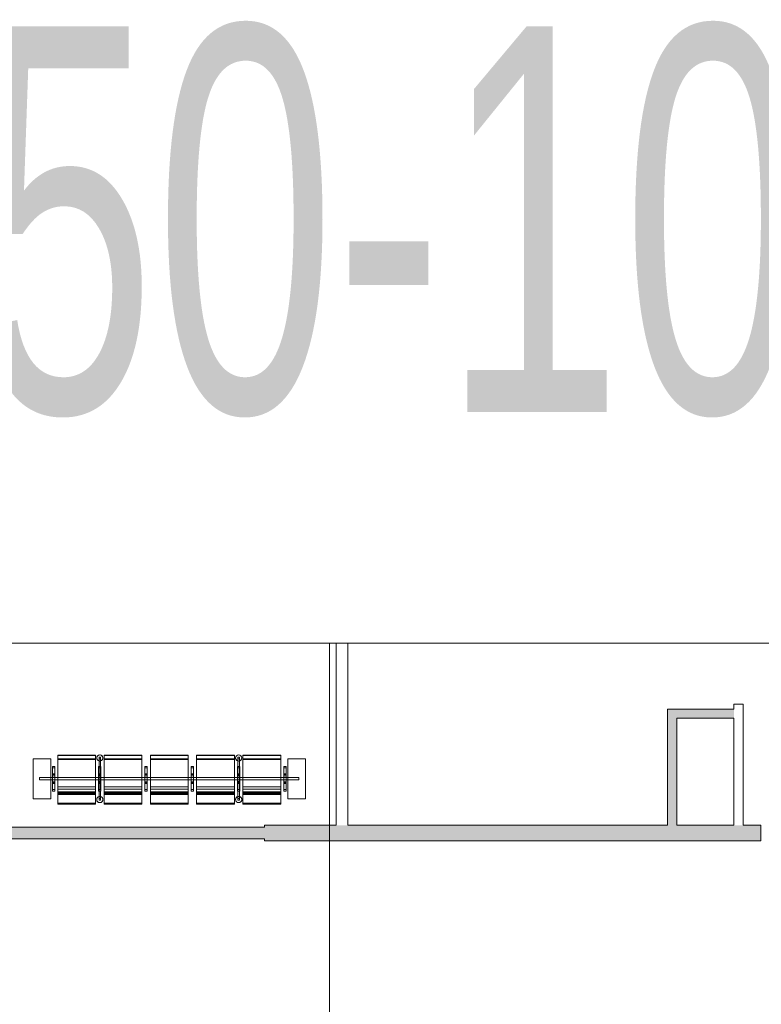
# Model space of a CAD drawing. Header units: millimetres. Extents: x 148136 to 1224801, y -740466 to 933300.
# Tile 5 of 7: x 1156662 to 1166274, y -698336 to -685566. Entities that reach past the tile are written whole.
import ezdxf

# ---------------------------------------------------------------- set-up
doc = ezdxf.new("R2010")
doc.units = ezdxf.units.MM
doc.layers.add('A200-14_F&B', color=7, linetype='Continuous', true_color=0xc7d6ef)
for name, color, linetype, lineweight in [('A24', 1, 'Continuous', 13), ('A272', 1, 'Continuous', 9), ('A822Custom 1Custom 2Custom 3Floor Plan00_Shared Levels and Grids', 1, 'Continuous', 5), ('A852-TYNN', 255, 'Continuous', 5)]:
    doc.layers.add(name, color=color, linetype=linetype, lineweight=lineweight)
doc.styles.add('Arial_5', font='arial.ttf', dxfattribs={"width": 0.6, "height": 3})

# ---------------------------------------------------------------- blocks, each defined once
blk = doc.blocks.new('279 - Seat-Gate-5-sidebord-MO - 276 - Seat-Gate-5-sidebord-MO-13389276-H01-Nivå D_0_36m PV200')
at = {"layer": 'A272'}
for p, q in [((575, 773), (85, 773)), ((85, 773), (85, 773)), ((85, 773), (85, 760)), ((85, 773), (85, 768)), ((85, 740), (85, 768)), ((575, 768), (85, 768)), ((575, 773), (575, 773)), ((575, 760), (575, 773)), ((575, 768), (575, 773)), ((575, 768), (575, 740)), ((1175, 773), (685, 773)), ((685, 773), (685, 773)), ((685, 773), (685, 772)), ((685, 773), (685, 768)), ((685, 772), (685, 771)), ((685, 771), (685, 769)), ((685, 769), (685, 760)), ((685, 740), (685, 768)), ((1175, 768), (685, 768)), ((1175, 773), (1175, 773)), ((1175, 771), (1175, 773)), ((1175, 768), (1175, 773)), ((1175, 769), (1175, 771)), ((1175, 767), (1175, 769)), ((1175, 768), (1175, 740)), ((1175, 765), (1175, 767)), ((1775, 773), (1285, 773)), ((1285, 773), (1285, 773)), ((1285, 773), (1285, 760)), ((1285, 773), (1285, 768)), ((1285, 740), (1285, 768)), ((1775, 768), (1285, 768)), ((1775, 773), (1775, 773)), ((1775, 760), (1775, 773)), ((1775, 773), (1775, 773)), ((1775, 768), (1775, 773)), ((1775, 768), (1775, 740)), ((2375, 773), (1885, 773)), ((1885, 773), (1885, 772)), ((1885, 773), (1885, 768)), ((1885, 772), (1885, 771)), ((1885, 771), (1885, 765)), ((1885, 740), (1885, 768)), ((2375, 768), (1885, 768)), ((2375, 773), (2375, 773)), ((2375, 771), (2375, 773)), ((2375, 768), (2375, 773)), ((2375, 769), (2375, 771)), ((2375, 760), (2375, 769)), ((2375, 768), (2375, 740)), ((2975, 773), (2485, 773)), ((2485, 773), (2485, 773)), ((2485, 773), (2485, 773)), ((2485, 773), (2485, 772)), ((2485, 773), (2485, 768)), ((2485, 772), (2485, 767)), ((2485, 740), (2485, 768)), ((2975, 768), (2485, 768)), ((2485, 767), (2485, 765)), ((2975, 773), (2975, 773)), ((2975, 762), (2975, 773)), ((2975, 768), (2975, 773)), ((2975, 768), (2975, 740)), ((-235, 728), (-235, 208)), ((-5, 728), (-235, 728)), ((-235, 728), (-5, 728)), ((-235, 208), (-235, 728)), ((-5, 208), (-5, 728)), ((-5, 728), (-5, 208)), ((85, 760), (85, 728)), ((85, 740), (85, 716)), ((85, 726), (85, 361)), ((85, 726), (575, 726)), ((85, 350), (85, 716)), ((85, 716), (575, 716)), ((575, 728), (575, 760)), ((575, 716), (575, 740)), ((575, 361), (575, 726)), ((575, 716), (575, 350)), ((620, 627), (620, 747)), ((620, 747), (620, 726)), ((620, 747), (640, 747)), ((620, 747), (640, 747)), ((620, 726), (620, 627)), ((640, 726), (620, 726)), ((620, 726), (640, 726)), ((640, 726), (640, 747)), ((640, 747), (640, 627)), ((640, 627), (640, 726)), ((685, 760), (685, 728)), ((685, 740), (685, 716)), ((685, 726), (685, 361)), ((685, 726), (1175, 726)), ((685, 350), (685, 716)), ((685, 716), (1175, 716)), ((1175, 760), (1175, 765)), ((1175, 728), (1175, 760)), ((1175, 716), (1175, 740)), ((1175, 361), (1175, 726)), ((1175, 716), (1175, 350)), ((1285, 760), (1285, 728)), ((1285, 740), (1285, 716)), ((1285, 726), (1285, 361)), ((1285, 726), (1775, 726)), ((1285, 350), (1285, 716)), ((1285, 716), (1775, 716)), ((1775, 728), (1775, 760)), ((1775, 716), (1775, 740)), ((1775, 361), (1775, 726)), ((1775, 716), (1775, 350)), ((1885, 765), (1885, 762)), ((1885, 762), (1885, 760)), ((1885, 760), (1885, 728)), ((1885, 740), (1885, 716)), ((1885, 726), (1885, 361)), ((1885, 726), (2375, 726)), ((1885, 350), (1885, 716)), ((1885, 716), (2375, 716)), ((2375, 728), (2375, 760)), ((2375, 716), (2375, 740)), ((2375, 361), (2375, 726)), ((2375, 716), (2375, 350)), ((2420, 627), (2420, 747)), ((2420, 747), (2420, 726)), ((2420, 747), (2440, 747)), ((2420, 747), (2440, 747)), ((2420, 726), (2420, 627)), ((2420, 726), (2440, 726)), ((2440, 726), (2420, 726)), ((2440, 726), (2440, 747)), ((2440, 747), (2440, 627)), ((2440, 627), (2440, 726)), ((2485, 765), (2485, 762)), ((2485, 762), (2485, 760)), ((2485, 760), (2485, 728)), ((2485, 740), (2485, 716)), ((2485, 726), (2485, 361)), ((2485, 726), (2975, 726)), ((2485, 350), (2485, 716)), ((2485, 716), (2975, 716)), ((2975, 760), (2975, 762)), ((2975, 728), (2975, 760)), ((2975, 716), (2975, 740)), ((2975, 361), (2975, 726)), ((2975, 716), (2975, 350)), ((3295, 728), (3065, 728)), ((3065, 728), (3065, 208)), ((3065, 208), (3065, 728)), ((3065, 728), (3295, 728)), ((3295, 208), (3295, 728)), ((3295, 728), (3295, 208)), ((45, 628), (15, 628)), ((15, 628), (15, 609)), ((15, 628), (15, 627)), ((15, 627), (45, 627)), ((15, 625), (15, 609)), ((15, 468), (15, 609)), ((15, 609), (15, 530)), ((15, 523), (15, 609)), ((15, 609), (15, 609)), ((15, 609), (15, 609)), ((15, 589), (15, 609)), ((15, 609), (45, 609)), ((15, 589), (15, 468)), ((15, 530), (15, 468)), ((15, 530), (45, 530)), ((15, 506), (15, 523)), ((15, 523), (45, 523)), ((45, 627), (45, 628)), ((45, 609), (45, 628)), ((45, 609), (45, 625)), ((45, 530), (45, 609)), ((45, 609), (45, 468)), ((45, 609), (45, 609)), ((45, 609), (45, 609)), ((45, 609), (45, 598)), ((45, 609), (45, 523)), ((45, 598), (45, 589)), ((45, 468), (45, 589)), ((45, 468), (45, 530)), ((45, 523), (45, 506)), ((645, 628), (615, 628)), ((615, 628), (615, 609)), ((615, 628), (615, 627)), ((615, 627), (645, 627)), ((615, 625), (615, 609)), ((615, 468), (615, 609)), ((615, 609), (615, 530)), ((615, 523), (615, 609)), ((615, 609), (615, 609)), ((615, 608), (615, 609)), ((615, 609), (645, 609)), ((615, 606), (615, 608)), ((615, 602), (615, 606)), ((615, 598), (615, 602)), ((615, 594), (615, 598)), ((615, 589), (615, 594)), ((615, 589), (615, 468)), ((615, 530), (615, 468)), ((615, 530), (645, 530)), ((615, 517), (615, 523)), ((615, 523), (645, 523)), ((615, 514), (615, 517)), ((615, 510), (615, 514)), ((620, 625), (620, 623)), ((620, 623), (620, 625)), ((620, 622), (620, 619)), ((620, 619), (620, 622)), ((620, 618), (620, 614)), ((620, 614), (620, 618)), ((620, 614), (620, 610)), ((620, 610), (620, 614)), ((620, 609), (620, 523)), ((620, 523), (620, 609)), ((620, 520), (620, 518)), ((620, 518), (620, 520)), ((620, 517), (620, 514)), ((620, 514), (620, 517)), ((620, 517), (640, 517)), ((620, 517), (640, 517)), ((620, 514), (620, 511)), ((620, 511), (620, 514)), ((640, 625), (640, 622)), ((640, 622), (640, 625)), ((640, 622), (640, 618)), ((640, 618), (640, 622)), ((640, 618), (640, 614)), ((640, 614), (640, 618)), ((640, 613), (640, 609)), ((640, 609), (640, 613)), ((640, 609), (640, 523)), ((640, 523), (640, 609)), ((640, 517), (640, 514)), ((640, 514), (640, 517)), ((640, 513), (640, 510)), ((640, 510), (640, 513)), ((645, 627), (645, 628)), ((645, 609), (645, 628)), ((645, 609), (645, 625)), ((645, 530), (645, 609)), ((645, 609), (645, 468)), ((645, 609), (645, 609)), ((645, 609), (645, 609)), ((645, 609), (645, 608)), ((645, 609), (645, 523)), ((645, 608), (645, 602)), ((645, 602), (645, 594)), ((645, 594), (645, 589)), ((645, 468), (645, 589)), ((645, 468), (645, 530)), ((645, 523), (645, 510)), ((1245, 628), (1215, 628)), ((1215, 628), (1215, 609)), ((1215, 628), (1215, 627)), ((1215, 627), (1245, 627)), ((1215, 625), (1215, 609)), ((1215, 468), (1215, 609)), ((1215, 609), (1215, 530)), ((1215, 523), (1215, 609)), ((1215, 609), (1215, 609)), ((1215, 589), (1215, 609)), ((1215, 609), (1245, 609)), ((1215, 589), (1215, 468)), ((1215, 530), (1215, 468)), ((1215, 530), (1245, 530)), ((1215, 506), (1215, 523)), ((1215, 523), (1245, 523)), ((1245, 627), (1245, 628)), ((1245, 609), (1245, 628)), ((1245, 609), (1245, 625)), ((1245, 530), (1245, 609)), ((1245, 609), (1245, 468)), ((1245, 609), (1245, 609)), ((1245, 609), (1245, 609)), ((1245, 609), (1245, 606)), ((1245, 609), (1245, 523)), ((1245, 606), (1245, 598)), ((1245, 598), (1245, 589)), ((1245, 468), (1245, 589)), ((1245, 468), (1245, 530)), ((1245, 523), (1245, 514)), ((1245, 514), (1245, 506)), ((1845, 628), (1815, 628)), ((1815, 628), (1815, 609)), ((1815, 628), (1815, 627)), ((1815, 627), (1845, 627)), ((1815, 625), (1815, 609)), ((1815, 468), (1815, 609)), ((1815, 609), (1815, 530)), ((1815, 523), (1815, 609)), ((1815, 609), (1815, 609)), ((1815, 609), (1815, 609)), ((1815, 589), (1815, 609)), ((1815, 609), (1845, 609)), ((1815, 589), (1815, 468)), ((1815, 530), (1815, 468)), ((1815, 530), (1845, 530)), ((1815, 506), (1815, 523)), ((1815, 523), (1845, 523)), ((1845, 627), (1845, 628)), ((1845, 609), (1845, 628)), ((1845, 609), (1845, 625)), ((1845, 530), (1845, 609)), ((1845, 609), (1845, 468)), ((1845, 609), (1845, 609)), ((1845, 609), (1845, 609)), ((1845, 609), (1845, 606)), ((1845, 609), (1845, 523)), ((1845, 606), (1845, 598)), ((1845, 598), (1845, 589)), ((1845, 468), (1845, 589)), ((1845, 468), (1845, 530)), ((1845, 523), (1845, 506)), ((2445, 628), (2415, 628)), ((2415, 628), (2415, 609)), ((2415, 628), (2415, 627)), ((2415, 627), (2445, 627)), ((2415, 625), (2415, 609)), ((2415, 468), (2415, 609)), ((2415, 609), (2415, 530)), ((2415, 523), (2415, 609)), ((2415, 609), (2415, 609)), ((2415, 598), (2415, 609)), ((2415, 609), (2445, 609)), ((2415, 589), (2415, 598)), ((2415, 589), (2415, 468)), ((2415, 530), (2415, 468)), ((2415, 530), (2445, 530)), ((2415, 510), (2415, 523)), ((2415, 523), (2445, 523)), ((2420, 625), (2420, 623)), ((2420, 623), (2420, 625)), ((2420, 622), (2420, 618)), ((2420, 618), (2420, 622)), ((2420, 618), (2420, 614)), ((2420, 614), (2420, 618)), ((2420, 613), (2420, 609)), ((2420, 609), (2420, 613)), ((2420, 609), (2420, 523)), ((2420, 523), (2420, 609)), ((2420, 520), (2420, 518)), ((2420, 518), (2420, 520)), ((2420, 517), (2420, 514)), ((2420, 514), (2420, 517)), ((2420, 517), (2440, 517)), ((2420, 517), (2440, 517)), ((2420, 513), (2420, 507)), ((2420, 507), (2420, 513)), ((2440, 625), (2440, 619)), ((2440, 619), (2440, 625)), ((2440, 618), (2440, 614)), ((2440, 614), (2440, 618)), ((2440, 614), (2440, 610)), ((2440, 610), (2440, 614)), ((2440, 609), (2440, 523)), ((2440, 523), (2440, 609)), ((2440, 517), (2440, 511)), ((2440, 511), (2440, 517)), ((2445, 627), (2445, 628)), ((2445, 609), (2445, 628)), ((2445, 609), (2445, 625)), ((2445, 530), (2445, 609)), ((2445, 609), (2445, 468)), ((2445, 609), (2445, 609)), ((2445, 609), (2445, 589)), ((2445, 609), (2445, 523)), ((2445, 468), (2445, 589)), ((2445, 468), (2445, 530)), ((2445, 523), (2445, 506)), ((3045, 628), (3015, 628)), ((3015, 628), (3015, 609)), ((3015, 628), (3015, 627)), ((3015, 627), (3045, 627)), ((3015, 625), (3015, 609)), ((3015, 468), (3015, 609)), ((3015, 609), (3015, 530)), ((3015, 523), (3015, 609)), ((3015, 609), (3015, 609)), ((3015, 602), (3015, 609)), ((3015, 609), (3045, 609)), ((3015, 594), (3015, 602)), ((3015, 589), (3015, 594)), ((3015, 589), (3015, 468)), ((3015, 530), (3015, 468)), ((3015, 530), (3045, 530)), ((3015, 517), (3015, 523)), ((3015, 523), (3045, 523)), ((3015, 510), (3015, 517)), ((3045, 627), (3045, 628)), ((3045, 609), (3045, 628)), ((3045, 609), (3045, 625)), ((3045, 530), (3045, 609)), ((3045, 609), (3045, 468)), ((3045, 609), (3045, 609)), ((3045, 609), (3045, 609)), ((3045, 609), (3045, 608)), ((3045, 609), (3045, 523)), ((3045, 608), (3045, 594)), ((3045, 594), (3045, 589)), ((3045, 468), (3045, 589)), ((3045, 468), (3045, 530)), ((3045, 523), (3045, 517)), ((3045, 517), (3045, 506)), ((-150, 483), (-150, 468)), ((-150, 468), (-150, 483)), ((-5, 483), (-150, 483)), ((-150, 483), (-5, 483)), ((-150, 468), (-150, 453)), ((-150, 453), (-150, 468)), ((-150, 453), (-5, 453)), ((-150, 453), (-5, 453)), ((15, 483), (-5, 483)), ((-5, 483), (15, 483)), ((-5, 453), (15, 453)), ((-5, 453), (15, 453)), ((15, 468), (15, 506)), ((15, 506), (45, 506)), ((45, 483), (15, 483)), ((15, 483), (45, 483)), ((15, 468), (15, 405)), ((15, 326), (15, 468)), ((15, 468), (15, 346)), ((15, 429), (15, 468)), ((15, 453), (45, 453)), ((15, 453), (45, 453)), ((15, 413), (15, 429)), ((15, 429), (45, 429)), ((15, 327), (15, 413)), ((15, 413), (45, 413)), ((15, 405), (15, 327)), ((15, 405), (45, 405)), ((45, 506), (45, 468)), ((85, 483), (45, 483)), ((45, 483), (85, 483)), ((45, 468), (45, 326)), ((45, 405), (45, 468)), ((45, 468), (45, 429)), ((45, 346), (45, 468)), ((45, 453), (85, 453)), ((45, 453), (85, 453)), ((45, 429), (45, 413)), ((45, 413), (45, 327)), ((45, 327), (45, 405)), ((575, 483), (85, 483)), ((85, 483), (575, 483)), ((85, 453), (575, 453)), ((85, 453), (575, 453)), ((615, 483), (575, 483)), ((575, 483), (615, 483)), ((575, 453), (615, 453)), ((575, 453), (615, 453)), ((615, 506), (615, 510)), ((615, 468), (615, 506)), ((615, 506), (645, 506)), ((645, 483), (615, 483)), ((615, 483), (620, 483)), ((615, 468), (615, 405)), ((615, 326), (615, 468)), ((615, 468), (615, 346)), ((615, 429), (615, 468)), ((615, 453), (645, 453)), ((615, 453), (620, 453)), ((615, 425), (615, 429)), ((615, 429), (645, 429)), ((615, 422), (615, 425)), ((615, 418), (615, 422)), ((615, 415), (615, 418)), ((615, 413), (615, 415)), ((615, 327), (615, 413)), ((615, 413), (645, 413)), ((615, 405), (615, 327)), ((615, 405), (645, 405)), ((620, 510), (620, 507)), ((620, 507), (620, 510)), ((620, 483), (620, 506)), ((620, 505), (620, 483)), ((620, 505), (640, 505)), ((620, 483), (620, 468)), ((620, 468), (620, 483)), ((620, 483), (640, 483)), ((620, 468), (620, 453)), ((620, 453), (620, 468)), ((620, 453), (620, 430)), ((620, 426), (620, 453)), ((620, 453), (640, 453)), ((620, 430), (640, 430)), ((620, 429), (620, 426)), ((620, 425), (620, 419)), ((620, 419), (620, 425)), ((620, 418), (640, 418)), ((620, 418), (640, 418)), ((620, 413), (620, 327)), ((620, 327), (620, 413)), ((640, 510), (640, 483)), ((640, 506), (640, 510)), ((640, 483), (640, 505)), ((640, 483), (640, 468)), ((640, 468), (640, 483)), ((640, 483), (645, 483)), ((640, 468), (640, 453)), ((640, 453), (640, 468)), ((640, 453), (640, 429)), ((640, 430), (640, 453)), ((640, 453), (645, 453)), ((640, 428), (640, 422)), ((640, 422), (640, 428)), ((640, 421), (640, 418)), ((640, 418), (640, 421)), ((640, 418), (640, 415)), ((640, 415), (640, 418)), ((640, 413), (640, 327)), ((640, 327), (640, 413)), ((645, 510), (645, 506)), ((645, 506), (645, 468)), ((685, 483), (645, 483)), ((645, 483), (685, 483)), ((645, 468), (645, 326)), ((645, 405), (645, 468)), ((645, 468), (645, 429)), ((645, 346), (645, 468)), ((645, 453), (685, 453)), ((645, 453), (685, 453)), ((645, 429), (645, 425)), ((645, 425), (645, 413)), ((645, 413), (645, 327)), ((645, 327), (645, 405)), ((1175, 483), (685, 483)), ((685, 483), (1175, 483)), ((685, 453), (1175, 453)), ((685, 453), (1175, 453)), ((1215, 483), (1175, 483)), ((1175, 483), (1215, 483)), ((1175, 453), (1215, 453)), ((1175, 453), (1215, 453)), ((1215, 468), (1215, 506)), ((1215, 506), (1245, 506)), ((1245, 483), (1215, 483)), ((1215, 483), (1245, 483)), ((1215, 468), (1215, 405)), ((1215, 326), (1215, 468)), ((1215, 468), (1215, 346)), ((1215, 429), (1215, 468)), ((1215, 453), (1245, 453)), ((1215, 453), (1245, 453)), ((1215, 415), (1215, 429)), ((1215, 429), (1245, 429)), ((1215, 413), (1215, 415)), ((1215, 327), (1215, 413)), ((1215, 413), (1245, 413)), ((1215, 405), (1215, 327)), ((1215, 405), (1245, 405)), ((1245, 506), (1245, 468)), ((1285, 483), (1245, 483)), ((1245, 483), (1285, 483)), ((1245, 468), (1245, 326)), ((1245, 405), (1245, 468)), ((1245, 468), (1245, 429)), ((1245, 346), (1245, 468)), ((1245, 453), (1285, 453)), ((1245, 453), (1285, 453)), ((1245, 429), (1245, 422)), ((1245, 422), (1245, 413)), ((1245, 413), (1245, 327)), ((1245, 327), (1245, 405)), ((1775, 483), (1285, 483)), ((1285, 483), (1775, 483)), ((1285, 453), (1775, 453)), ((1285, 453), (1775, 453)), ((1815, 483), (1775, 483)), ((1775, 483), (1815, 483)), ((1775, 453), (1815, 453)), ((1775, 453), (1815, 453)), ((1815, 468), (1815, 506)), ((1815, 506), (1845, 506)), ((1845, 483), (1815, 483)), ((1815, 483), (1845, 483)), ((1815, 468), (1815, 405)), ((1815, 326), (1815, 468)), ((1815, 468), (1815, 346)), ((1815, 429), (1815, 468)), ((1815, 453), (1845, 453)), ((1815, 453), (1845, 453)), ((1815, 422), (1815, 429)), ((1815, 429), (1845, 429)), ((1815, 413), (1815, 422)), ((1815, 327), (1815, 413)), ((1815, 413), (1845, 413)), ((1815, 405), (1815, 327)), ((1815, 405), (1845, 405)), ((1845, 506), (1845, 468)), ((1885, 483), (1845, 483)), ((1845, 483), (1885, 483)), ((1845, 468), (1845, 326)), ((1845, 405), (1845, 468)), ((1845, 468), (1845, 429)), ((1845, 346), (1845, 468)), ((1845, 453), (1885, 453)), ((1845, 453), (1885, 453)), ((1845, 429), (1845, 413)), ((1845, 413), (1845, 327)), ((1845, 327), (1845, 405)), ((2375, 483), (1885, 483)), ((1885, 483), (2375, 483)), ((1885, 453), (2375, 453)), ((1885, 453), (2375, 453)), ((2415, 483), (2375, 483)), ((2375, 483), (2415, 483)), ((2375, 453), (2415, 453)), ((2375, 453), (2415, 453)), ((2415, 506), (2415, 510)), ((2415, 468), (2415, 506)), ((2415, 506), (2445, 506)), ((2445, 483), (2415, 483)), ((2415, 483), (2420, 483)), ((2415, 468), (2415, 405)), ((2415, 326), (2415, 468)), ((2415, 468), (2415, 346)), ((2415, 429), (2415, 468)), ((2415, 453), (2445, 453)), ((2415, 453), (2420, 453)), ((2415, 425), (2415, 429)), ((2415, 429), (2445, 429)), ((2415, 413), (2415, 425)), ((2415, 327), (2415, 413)), ((2415, 413), (2445, 413)), ((2415, 405), (2415, 327)), ((2415, 405), (2445, 405)), ((2420, 483), (2420, 506)), ((2420, 505), (2420, 483)), ((2420, 505), (2440, 505)), ((2420, 483), (2440, 483)), ((2420, 483), (2420, 468)), ((2420, 468), (2420, 483)), ((2420, 468), (2420, 453)), ((2420, 453), (2420, 468)), ((2420, 453), (2440, 453)), ((2420, 453), (2420, 430)), ((2420, 426), (2420, 453)), ((2420, 430), (2440, 430)), ((2420, 429), (2420, 426)), ((2420, 425), (2420, 422)), ((2420, 422), (2420, 425)), ((2420, 422), (2420, 419)), ((2420, 419), (2420, 422)), ((2420, 418), (2440, 418)), ((2420, 418), (2440, 418)), ((2420, 413), (2420, 327)), ((2420, 327), (2420, 413)), ((2440, 510), (2440, 483)), ((2440, 506), (2440, 510)), ((2440, 483), (2440, 505)), ((2440, 483), (2445, 483)), ((2440, 483), (2440, 468)), ((2440, 468), (2440, 483)), ((2440, 468), (2440, 453)), ((2440, 453), (2440, 468)), ((2440, 453), (2445, 453)), ((2440, 453), (2440, 429)), ((2440, 430), (2440, 453)), ((2440, 428), (2440, 425)), ((2440, 425), (2440, 428)), ((2440, 425), (2440, 422)), ((2440, 422), (2440, 425)), ((2440, 421), (2440, 418)), ((2440, 418), (2440, 421)), ((2440, 418), (2440, 415)), ((2440, 415), (2440, 418)), ((2440, 413), (2440, 327)), ((2440, 327), (2440, 413)), ((2445, 506), (2445, 468)), ((2485, 483), (2445, 483)), ((2445, 483), (2485, 483)), ((2445, 468), (2445, 326)), ((2445, 405), (2445, 468)), ((2445, 468), (2445, 429)), ((2445, 346), (2445, 468)), ((2445, 453), (2485, 453)), ((2445, 453), (2485, 453)), ((2445, 429), (2445, 415)), ((2445, 415), (2445, 413)), ((2445, 413), (2445, 327)), ((2445, 327), (2445, 405)), ((2975, 483), (2485, 483)), ((2485, 483), (2975, 483)), ((2485, 453), (2975, 453)), ((2485, 453), (2975, 453)), ((3015, 483), (2975, 483)), ((2975, 483), (3015, 483)), ((2975, 453), (3015, 453)), ((2975, 453), (3015, 453)), ((3015, 506), (3015, 510)), ((3015, 468), (3015, 506)), ((3015, 506), (3045, 506)), ((3045, 483), (3015, 483)), ((3015, 483), (3045, 483)), ((3015, 468), (3015, 405)), ((3015, 326), (3015, 468)), ((3015, 468), (3015, 346)), ((3015, 429), (3015, 468)), ((3015, 453), (3045, 453)), ((3015, 453), (3045, 453)), ((3015, 425), (3015, 429)), ((3015, 429), (3045, 429)), ((3015, 418), (3015, 425)), ((3015, 413), (3015, 418)), ((3015, 327), (3015, 413)), ((3015, 413), (3045, 413)), ((3015, 405), (3015, 327)), ((3015, 405), (3045, 405)), ((3045, 506), (3045, 468)), ((3065, 483), (3045, 483)), ((3045, 483), (3065, 483)), ((3045, 468), (3045, 326)), ((3045, 405), (3045, 468)), ((3045, 468), (3045, 429)), ((3045, 346), (3045, 468)), ((3045, 453), (3065, 453)), ((3045, 453), (3065, 453)), ((3045, 429), (3045, 425)), ((3045, 425), (3045, 418)), ((3045, 418), (3045, 413)), ((3045, 413), (3045, 327)), ((3045, 327), (3045, 405)), ((3210, 483), (3065, 483)), ((3065, 483), (3210, 483)), ((3065, 453), (3210, 453)), ((3065, 453), (3210, 453)), ((3210, 483), (3210, 468)), ((3210, 468), (3210, 483)), ((3210, 468), (3210, 453)), ((3210, 453), (3210, 468)), ((15, 327), (15, 346)), ((15, 326), (15, 327)), ((15, 327), (45, 327)), ((15, 326), (15, 310)), ((15, 326), (15, 308)), ((15, 308), (45, 308)), ((15, 308), (15, 308)), ((15, 308), (45, 308)), ((45, 346), (45, 342)), ((45, 342), (45, 337)), ((45, 337), (45, 330)), ((45, 330), (45, 327)), ((45, 327), (45, 326)), ((45, 308), (45, 326)), ((45, 310), (45, 326)), ((45, 308), (45, 308)), ((85, 361), (85, 334)), ((85, 361), (575, 361)), ((85, 295), (85, 350)), ((85, 334), (85, 317)), ((85, 334), (575, 334)), ((85, 315), (85, 294)), ((575, 296), (85, 296)), ((85, 296), (85, 264)), ((85, 295), (85, 293)), ((85, 293), (85, 295)), ((85, 293), (575, 293)), ((85, 291), (85, 284)), ((85, 282), (85, 278)), ((85, 277), (85, 279)), ((85, 279), (85, 279)), ((85, 278), (85, 279)), ((85, 279), (575, 279)), ((85, 278), (85, 277)), ((85, 270), (85, 278)), ((85, 277), (575, 277)), ((85, 277), (85, 277)), ((85, 255), (85, 270)), ((85, 150), (85, 264)), ((85, 264), (575, 264)), ((575, 334), (575, 361)), ((575, 350), (575, 295)), ((575, 317), (575, 334)), ((575, 294), (575, 315)), ((575, 264), (575, 296)), ((575, 295), (575, 293)), ((575, 293), (575, 295)), ((575, 284), (575, 291)), ((575, 278), (575, 282)), ((575, 279), (575, 255)), ((575, 279), (575, 277)), ((575, 277), (575, 278)), ((575, 277), (575, 277)), ((575, 264), (575, 150)), ((615, 342), (615, 346)), ((615, 337), (615, 342)), ((615, 333), (615, 337)), ((615, 330), (615, 333)), ((615, 327), (615, 330)), ((615, 326), (615, 327)), ((615, 327), (645, 327)), ((615, 326), (615, 310)), ((615, 326), (615, 308)), ((615, 308), (645, 308)), ((615, 308), (615, 308)), ((615, 308), (645, 308)), ((620, 326), (620, 322)), ((620, 322), (620, 326)), ((620, 321), (620, 317)), ((620, 317), (620, 321)), ((620, 316), (620, 311)), ((620, 311), (620, 316)), ((620, 309), (620, 210)), ((620, 188), (620, 309)), ((640, 326), (640, 322)), ((640, 322), (640, 326)), ((640, 322), (640, 318)), ((640, 318), (640, 322)), ((640, 317), (640, 314)), ((640, 314), (640, 317)), ((640, 313), (640, 310)), ((640, 310), (640, 313)), ((640, 308), (640, 188)), ((640, 210), (640, 308)), ((645, 346), (645, 342)), ((645, 342), (645, 333)), ((645, 333), (645, 328)), ((645, 328), (645, 327)), ((645, 327), (645, 326)), ((645, 327), (645, 326)), ((645, 308), (645, 326)), ((645, 310), (645, 326)), ((645, 308), (645, 308)), ((685, 361), (685, 334)), ((685, 361), (1175, 361)), ((685, 295), (685, 350)), ((685, 334), (685, 317)), ((685, 334), (1175, 334)), ((685, 315), (685, 294)), ((1175, 296), (685, 296)), ((685, 296), (685, 264)), ((685, 295), (685, 293)), ((685, 293), (685, 295)), ((685, 293), (1175, 293)), ((685, 291), (685, 284)), ((685, 282), (685, 278)), ((685, 277), (685, 279)), ((685, 278), (685, 279)), ((685, 279), (1175, 279)), ((685, 278), (685, 277)), ((685, 255), (685, 278)), ((685, 277), (1175, 277)), ((685, 277), (685, 277)), ((685, 150), (685, 264)), ((685, 264), (1175, 264)), ((1175, 334), (1175, 361)), ((1175, 350), (1175, 295)), ((1175, 317), (1175, 334)), ((1175, 294), (1175, 315)), ((1175, 264), (1175, 296)), ((1175, 295), (1175, 293)), ((1175, 293), (1175, 295)), ((1175, 284), (1175, 291)), ((1175, 278), (1175, 282)), ((1175, 279), (1175, 278)), ((1175, 279), (1175, 277)), ((1175, 278), (1175, 255)), ((1175, 277), (1175, 278)), ((1175, 277), (1175, 277)), ((1175, 264), (1175, 150)), ((1215, 337), (1215, 346)), ((1215, 333), (1215, 337)), ((1215, 327), (1215, 333)), ((1215, 326), (1215, 327)), ((1215, 327), (1245, 327)), ((1215, 326), (1215, 310)), ((1215, 326), (1215, 308)), ((1215, 308), (1245, 308)), ((1215, 308), (1215, 308)), ((1215, 308), (1245, 308)), ((1245, 346), (1245, 327)), ((1245, 327), (1245, 326)), ((1245, 327), (1245, 326)), ((1245, 308), (1245, 326)), ((1245, 310), (1245, 326)), ((1245, 308), (1245, 308)), ((1285, 361), (1285, 334)), ((1285, 361), (1775, 361)), ((1285, 295), (1285, 350)), ((1285, 334), (1285, 317)), ((1285, 334), (1775, 334)), ((1285, 315), (1285, 294)), ((1775, 296), (1285, 296)), ((1285, 296), (1285, 264)), ((1285, 295), (1285, 293)), ((1285, 293), (1285, 295)), ((1285, 293), (1775, 293)), ((1285, 291), (1285, 284)), ((1285, 282), (1285, 278)), ((1285, 277), (1285, 279)), ((1285, 278), (1285, 279)), ((1285, 279), (1775, 279)), ((1285, 278), (1285, 277)), ((1285, 255), (1285, 278)), ((1285, 277), (1775, 277)), ((1285, 277), (1285, 277)), ((1285, 150), (1285, 264)), ((1285, 264), (1775, 264)), ((1775, 334), (1775, 361)), ((1775, 350), (1775, 295)), ((1775, 317), (1775, 334)), ((1775, 294), (1775, 315)), ((1775, 264), (1775, 296)), ((1775, 295), (1775, 293)), ((1775, 293), (1775, 295)), ((1775, 284), (1775, 291)), ((1775, 278), (1775, 282)), ((1775, 279), (1775, 255)), ((1775, 279), (1775, 277)), ((1775, 277), (1775, 278)), ((1775, 277), (1775, 277)), ((1775, 264), (1775, 150)), ((1815, 327), (1815, 346)), ((1815, 326), (1815, 327)), ((1815, 327), (1845, 327)), ((1815, 326), (1815, 310)), ((1815, 326), (1815, 308)), ((1815, 308), (1845, 308)), ((1815, 308), (1815, 308)), ((1815, 308), (1845, 308)), ((1845, 346), (1845, 337)), ((1845, 337), (1845, 327)), ((1845, 327), (1845, 326)), ((1845, 327), (1845, 326)), ((1845, 308), (1845, 326)), ((1845, 310), (1845, 326)), ((1845, 308), (1845, 308)), ((1885, 361), (1885, 334)), ((1885, 361), (2375, 361)), ((1885, 295), (1885, 350)), ((1885, 334), (1885, 317)), ((1885, 334), (2375, 334)), ((1885, 315), (1885, 294)), ((2375, 296), (1885, 296)), ((1885, 296), (1885, 264)), ((1885, 295), (1885, 293)), ((1885, 293), (1885, 295)), ((1885, 293), (2375, 293)), ((1885, 291), (1885, 284)), ((1885, 282), (1885, 278)), ((1885, 277), (1885, 279)), ((1885, 255), (1885, 279)), ((1885, 279), (2375, 279)), ((1885, 278), (1885, 277)), ((1885, 277), (2375, 277)), ((1885, 277), (1885, 277)), ((1885, 150), (1885, 264)), ((1885, 264), (2375, 264)), ((2375, 334), (2375, 361)), ((2375, 350), (2375, 295)), ((2375, 317), (2375, 334)), ((2375, 294), (2375, 315)), ((2375, 264), (2375, 296)), ((2375, 295), (2375, 293)), ((2375, 293), (2375, 295)), ((2375, 284), (2375, 291)), ((2375, 278), (2375, 282)), ((2375, 279), (2375, 255)), ((2375, 279), (2375, 277)), ((2375, 277), (2375, 278)), ((2375, 277), (2375, 277)), ((2375, 264), (2375, 150)), ((2415, 327), (2415, 346)), ((2415, 326), (2415, 327)), ((2415, 327), (2445, 327)), ((2415, 326), (2415, 310)), ((2415, 326), (2415, 308)), ((2415, 308), (2445, 308)), ((2415, 308), (2415, 308)), ((2415, 308), (2445, 308)), ((2420, 326), (2420, 322)), ((2420, 322), (2420, 326)), ((2420, 322), (2420, 318)), ((2420, 318), (2420, 322)), ((2420, 317), (2420, 314)), ((2420, 314), (2420, 317)), ((2420, 313), (2420, 311)), ((2420, 311), (2420, 313)), ((2420, 309), (2420, 210)), ((2420, 188), (2420, 309)), ((2440, 326), (2440, 322)), ((2440, 322), (2440, 326)), ((2440, 321), (2440, 317)), ((2440, 317), (2440, 321)), ((2440, 316), (2440, 313)), ((2440, 313), (2440, 316)), ((2440, 313), (2440, 310)), ((2440, 310), (2440, 313)), ((2440, 308), (2440, 188)), ((2440, 210), (2440, 308)), ((2445, 346), (2445, 327)), ((2445, 327), (2445, 326)), ((2445, 308), (2445, 326)), ((2445, 310), (2445, 326)), ((2445, 308), (2445, 308)), ((2485, 361), (2485, 334)), ((2485, 361), (2975, 361)), ((2485, 295), (2485, 350)), ((2485, 334), (2485, 317)), ((2485, 334), (2975, 334)), ((2485, 315), (2485, 303)), ((2485, 303), (2485, 294)), ((2975, 296), (2485, 296)), ((2485, 296), (2485, 264)), ((2485, 295), (2485, 293)), ((2485, 293), (2485, 295)), ((2485, 293), (2888, 293)), ((2485, 291), (2485, 284)), ((2485, 282), (2485, 278)), ((2485, 277), (2485, 279)), ((2485, 279), (2485, 279)), ((2485, 278), (2485, 279)), ((2485, 279), (2975, 279)), ((2485, 278), (2485, 277)), ((2485, 270), (2485, 278)), ((2485, 277), (2975, 277)), ((2485, 277), (2485, 277)), ((2485, 255), (2485, 270)), ((2485, 150), (2485, 264)), ((2485, 264), (2975, 264)), ((2888, 293), (2975, 293)), ((2975, 334), (2975, 361)), ((2975, 350), (2975, 295)), ((2975, 317), (2975, 334)), ((2975, 294), (2975, 315)), ((2975, 264), (2975, 296)), ((2975, 295), (2975, 293)), ((2975, 293), (2975, 295)), ((2975, 284), (2975, 291)), ((2975, 278), (2975, 282)), ((2975, 279), (2975, 278)), ((2975, 279), (2975, 277)), ((2975, 278), (2975, 255)), ((2975, 277), (2975, 278)), ((2975, 277), (2975, 277)), ((2975, 264), (2975, 150)), ((3015, 342), (3015, 346)), ((3015, 328), (3015, 342)), ((3015, 327), (3015, 328)), ((3015, 326), (3015, 327)), ((3015, 327), (3045, 327)), ((3015, 326), (3015, 310)), ((3015, 326), (3015, 308)), ((3015, 308), (3045, 308)), ((3015, 308), (3015, 308)), ((3015, 308), (3045, 308)), ((3045, 346), (3045, 342)), ((3045, 342), (3045, 333)), ((3045, 333), (3045, 330)), ((3045, 330), (3045, 328)), ((3045, 328), (3045, 327)), ((3045, 327), (3045, 326)), ((3045, 327), (3045, 326)), ((3045, 308), (3045, 326)), ((3045, 310), (3045, 326)), ((3045, 308), (3045, 308)), ((-235, 208), (-5, 208)), ((-5, 208), (-235, 208)), ((85, 255), (85, 139)), ((85, 139), (85, 150)), ((85, 150), (575, 150)), ((85, 139), (575, 139)), ((575, 139), (575, 255)), ((575, 150), (575, 139)), ((620, 210), (620, 188)), ((640, 210), (620, 210)), ((620, 210), (640, 210)), ((620, 188), (640, 188)), ((620, 188), (640, 188)), ((640, 188), (640, 210)), ((685, 255), (685, 139)), ((685, 139), (685, 150)), ((685, 150), (1175, 150)), ((685, 139), (1175, 139)), ((1175, 139), (1175, 255)), ((1175, 150), (1175, 139)), ((1285, 255), (1285, 139)), ((1285, 139), (1285, 150)), ((1285, 150), (1775, 150)), ((1285, 139), (1775, 139)), ((1775, 139), (1775, 255)), ((1775, 150), (1775, 139)), ((1885, 255), (1885, 139)), ((1885, 139), (1885, 150)), ((1885, 150), (2375, 150)), ((1885, 139), (2375, 139)), ((2375, 139), (2375, 255)), ((2375, 150), (2375, 139)), ((2420, 210), (2420, 188)), ((2420, 210), (2440, 210)), ((2440, 210), (2420, 210)), ((2420, 188), (2440, 188)), ((2420, 188), (2440, 188)), ((2440, 188), (2440, 210)), ((2485, 255), (2485, 139)), ((2485, 139), (2485, 150)), ((2485, 150), (2975, 150)), ((2485, 139), (2975, 139)), ((2975, 139), (2975, 255)), ((2975, 150), (2975, 139)), ((3065, 208), (3295, 208)), ((3295, 208), (3065, 208))]:
    blk.add_line(p, q, dxfattribs=at)
for centre, start, end in [((630, 737), 0, 180), ((630, 737), 30, 180), ((2430, 737), 360, 180), ((2430, 737), 0, 180), ((630, 737), 180, 255), ((630, 737), 180, 255), ((630, 737), 255.5111, 284.4889), ((630, 737), 255.5111, 284.4889), ((630, 737), 285, 360), ((630, 737), 285, 360), ((630, 737), 0, 30), ((2430, 737), 180, 255), ((2430, 737), 180, 195), ((2430, 737), 195, 210), ((2430, 737), 210, 255), ((2430, 737), 255.5111, 284.4889), ((2430, 737), 255.5111, 284.4889), ((2430, 737), 285, 360), ((2430, 737), 285, 300), ((2430, 737), 300, 315), ((2430, 737), 315, 0), ((630, 198), 105, 180), ((630, 198), 165, 180), ((630, 198), 180, 360), ((630, 198), 180, 195), ((630, 198), 135, 165), ((630, 198), 195, 210), ((630, 198), 210, 360), ((630, 198), 105, 135), ((630, 198), 90, 104.4889), ((630, 198), 75.5111, 104.4889), ((630, 198), 75.5111, 90), ((630, 198), 360, 75), ((630, 198), 60, 75), ((630, 198), 360, 60), ((2430, 198), 105, 180), ((2430, 198), 165, 180), ((2430, 198), 180, 360), ((2430, 198), 180, 195), ((2430, 198), 105, 165), ((2430, 198), 195, 225), ((2430, 198), 225, 285), ((2430, 198), 90, 104.4889), ((2430, 198), 75.5111, 104.4889), ((2430, 198), 75.5111, 90), ((2430, 198), 360, 75), ((2430, 198), 45, 75), ((2430, 198), 285, 300), ((2430, 198), 300, 315), ((2430, 198), 15, 45), ((2430, 198), 315, 330), ((2430, 198), 330, 345), ((2430, 198), 360, 15), ((2430, 198), 345, 360)]:
    blk.add_arc(centre, 40, start, end, dxfattribs=at)

msp = doc.modelspace()

# ---------------------------------------------------------------- hatches: boundary and pattern name
at = {"layer": 'A24'}
for points in [[(1165179, -694626), (1165919, -694626), (1165919, -694506), (1165059, -694506), (1165059, -694626)], [(1165179, -696014), (1165179, -694626), (1165059, -694626), (1165059, -696014)], [(1159451, -696189), (1159835, -696189), (1159835, -696039), (1152174, -696039), (1152174, -696189), (1157422, -696189)]]:
    msp.add_hatch(color=256, dxfattribs=at).paths.add_polyline_path(points)
h = msp.add_hatch(color=256, dxfattribs=at)
h.paths.add_polyline_path([(1167279, -696214), (1167749, -696214), (1167749, -696014), (1167279, -696014), (1167279, -696114)])
h.paths.add_polyline_path([(1166269, -696214), (1166269, -696014), (1159835, -696014), (1159835, -696214), (1166039, -696214)])

# ---------------------------------------------------------------- linework, layer by layer
for p, q in [((1160765, -693654), (1160765, -696014)), ((1160915, -696014), (1160915, -693654)), ((1165919, -694506), (1165059, -694506)), ((1165059, -694506), (1165059, -696014)), ((1166039, -694444), (1165919, -694444)), ((1165919, -694444), (1165919, -694506)), ((1166039, -696014), (1166039, -694444)), ((1165179, -694626), (1165919, -694626)), ((1165179, -696014), (1165179, -694626)), ((1165919, -694626), (1165919, -696014)), ((1159835, -696039), (1152174, -696039)), ((1160765, -696014), (1159835, -696014)), ((1159835, -696014), (1159835, -696039)), ((1165059, -696014), (1160915, -696014)), ((1165919, -696014), (1165179, -696014)), ((1166269, -696014), (1166039, -696014)), ((1166269, -696214), (1166269, -696014)), ((1152324, -696189), (1159835, -696189)), ((1159835, -696189), (1159835, -696214)), ((1159835, -696214), (1166269, -696214))]:
    msp.add_line(p, q, dxfattribs=at)
at = {"layer": 'A822Custom 1Custom 2Custom 3Floor Plan00_Shared Levels and Grids'}
msp.add_line((1160679, -693654), (1160679, -737110), dxfattribs=at)
at = {"layer": 'A852-TYNN'}
msp.add_lwpolyline([(1178329, -693654), (1132700, -693654), (1132700, -737110), (1178329, -737110)], close=True, dxfattribs=at)

# ---------------------------------------------------------------- block references
at = {"layer": 'A272'}
msp.add_blockref('279 - Seat-Gate-5-sidebord-MO - 276 - Seat-Gate-5-sidebord-MO-13389276-H01-Nivå D_0_36m PV200', (1157070, -695878), dxfattribs=at)

# ---------------------------------------------------------------- texts
at = {"layer": 'A200-14_F&B', "color": 0, "insert": (1139550, -685654), "char_height": 5000, "attachment_point": 1, "style": 'Arial_5'}
msp.add_mtext_dynamic_manual_height_columns('BR001-350-101.1', width=289.28, gutter_width=1229, heights=[0], dxfattribs=at)

doc.saveas('drawing.dxf')
